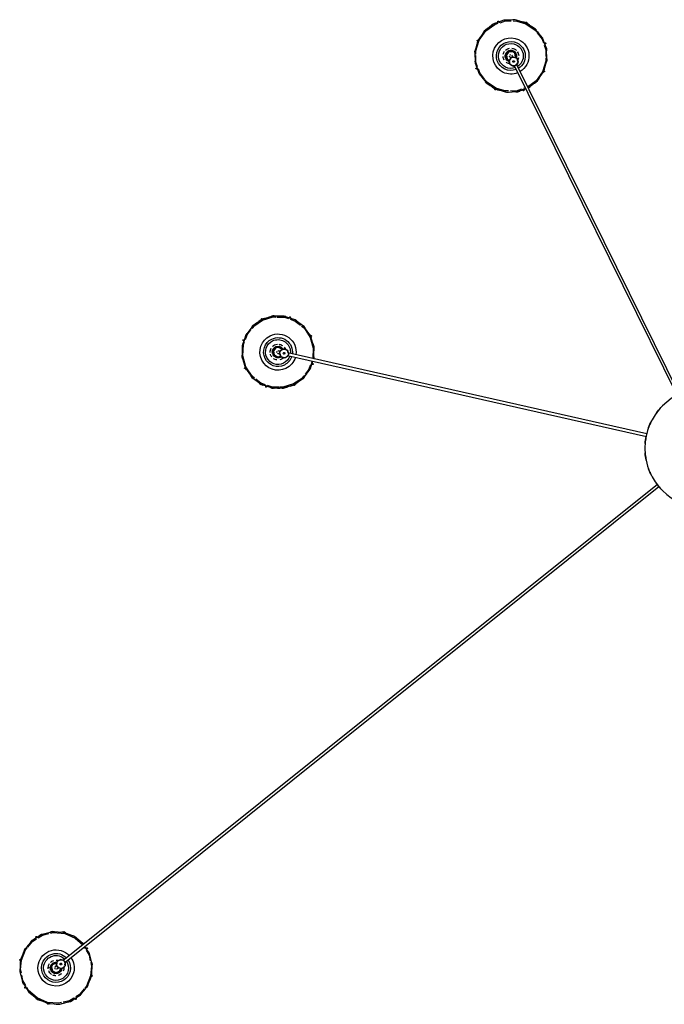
# Model space of a CAD drawing. Header units: millimetres. Extents: x 2868 to 10853, y -1210 to 7822.
# Tile 10 of 21: x 8183 to 9656, y 339 to 2589. Entities that reach past the tile are written whole.
import ezdxf

# ---------------------------------------------------------------- set-up
doc = ezdxf.new("R2010")
doc.units = ezdxf.units.MM
doc.layers.add('E-LITE-EQPM', color=7, linetype='Continuous', lineweight=20)

# ---------------------------------------------------------------- blocks, each defined once
blk = doc.blocks.new('62802-7L - 64314-44-7L SAMBA Black_ribbon beige pendant lamp ø450-7L-659297-Planta_PDF Copy 1')
at = {"layer": 'E-LITE-EQPM', "color": 253, "lineweight": 25, "true_color": 0xaaaaaa}
for p, q in [((-1505.2, 1267.5), (-1501.3, 1269.1)), ((-1502.4, 1269.4), (-1501.6, 1265.9)), ((-1500.9, 1269.1), (-1497, 1269.4)), ((-1439, 1259.1), (-1440.9, 1256)), ((-1419.6, 1239.8), (-1416.3, 1235.8)), ((-1554.6, 1231.8), (-1551.6, 1229.8)), ((-1551, 1231.9), (-1551.5, 1232.2)), ((-1564.4, 1201.8), (-1562.8, 1207.8)), ((-1405.3, 1214.5), (-1401.9, 1205.8)), ((-1401.4, 1206.9), (-1404.8, 1206.1)), ((-1403.4, 1210.4), (-1401.6, 1205.8)), ((-1401.9, 1205.8), (-1401.3, 1196.7)), ((-1401.6, 1205.2), (-1401.3, 1201)), ((-1564.4, 1169.4), (-1564.9, 1178.4)), ((-1564.6, 1170.1), (-1564.9, 1174.2)), ((-1500.2, 1186.1), (-1500, 1187.5)), ((-1494, 1174.8), (-1494.7, 1175.2)), ((-1480.4, 1181.6), (-1481.8, 1182.7)), ((-1478, 1187.4), (-1476.6, 1186.3)), ((-1472.6, 1189.9), (-1472.9, 1188.8)), ((-1470.4, 1190.4), (-1470.7, 1188.6)), ((-1469.5, 1187.8), (-1468, 1187.1)), ((-1468.2, 1186.8), (-1466.9, 1188.4)), ((-1466.5, 1188.1), (-1467.6, 1186.8)), ((-107.8, 82.5), (-1467.5, 1171.2)), ((-1465.4, 1187.1), (-1466.9, 1188.4)), ((-1463.8, 1185.9), (-1465.4, 1187.1)), ((-1464.2, 1186.2), (-1465.2, 1184.9)), ((-1463.8, 1185.9), (-1465.1, 1184.3)), ((-1464, 1185.2), (-1463.5, 1183)), ((-1463.7, 1175.9), (-104.6, 87.6)), ((-1401.9, 1173.4), (-1403.4, 1167.4)), ((-1564.9, 1168.3), (-1561.4, 1169.1)), ((-1562.8, 1164.8), (-1564.6, 1169.4)), ((-1560.9, 1160.7), (-1564.4, 1169.4)), ((-1546.6, 1135.4), (-1549.9, 1139.4)), ((-1418.5, 1139.6), (-1416.4, 1143.1)), ((-1411.6, 1143.4), (-1414.7, 1145.4)), ((-1527.3, 1116.1), (-1525.4, 1119.1)), ((-1465.4, 1106.3), (-1470, 1106)), ((-1465.6, 1106), (-1469.3, 1105.8)), ((-1462, 1107.6), (-1464.9, 1106.4)), ((-1461, 1107.7), (-1464.7, 1106.2)), ((-1463.8, 1105.8), (-1464.6, 1109.3)), ((-954.3, -211.9), (-133.1, -26.9)), ((-132.4, -32.9), (-953, -217.8)), ((-436, -875), (-63, -120.6)), ((-57.5, -123.1), (-430.6, -877.6)), ((-1003.8, -140.6), (-1002.7, -144)), ((-976.7, -137.6), (-971.5, -137.5)), ((-948, -142.2), (-939, -144.9)), ((-943.6, -143.3), (-938.9, -144.7)), ((-939.6, -143.8), (-941.2, -147)), ((-939, -144.9), (-931.7, -150.1)), ((-938.4, -145.1), (-935, -147.5)), ((-1050.5, -182.9), (-1048.1, -179.5)), ((-913.8, -165.1), (-910.1, -170.1)), ((-1051.8, -187.1), (-1050.6, -183.1)), ((-1051.5, -183.8), (-1048.3, -185.4)), ((-896.4, -191.5), (-899.8, -192.6)), ((-897.7, -199.2), (-899.2, -195.4)), ((-972.2, -215.9), (-970.5, -215.5)), ((-969.2, -221.4), (-970.9, -221.8)), ((-970.8, -210.1), (-970.1, -211)), ((-969.8, -208.1), (-968.6, -209.5)), ((-967.3, -209), (-965.7, -208.2)), ((-964.1, -206.2), (-966.1, -206.6)), ((-965.6, -208.6), (-966.1, -206.6)), ((-965.6, -206.5), (-965.2, -208.1)), ((-962.2, -205.7), (-964.1, -206.2)), ((-962.6, -205.8), (-962.3, -207.5)), ((-962.2, -205.7), (-961.7, -207.8)), ((-961.7, -206.4), (-959.9, -207.2)), ((-1054.7, -248), (-1051.3, -246.9)), ((-985, -234), (-986, -233)), ((-972.3, -236.3), (-973.2, -236.5)), ((-1037.3, -274.4), (-1041.1, -269.4)), ((-901.2, -257), (-903.6, -260.5)), ((-900.9, -257), (-903, -260)), ((-899.6, -255.7), (-902.8, -254.1)), ((-899.9, -253.2), (-900.8, -256.2)), ((-899.3, -252.4), (-900.5, -256.2)), ((-1012.1, -294.6), (-1019.5, -289.4)), ((-1012.7, -294.4), (-1016.1, -292)), ((-1011.5, -295.7), (-1009.9, -292.5)), ((-1007.5, -296.2), (-1012.2, -294.8)), ((-1003.1, -297.3), (-1012.1, -294.6)), ((-974.4, -302), (-979.6, -302)), ((-947.3, -298.9), (-948.4, -295.5)), ((-486.2, -826.2), (-478.4, -820.9)), ((-482.6, -823.4), (-478.5, -820.7)), ((-479.6, -820.7), (-478.1, -823.9)), ((-478.4, -820.9), (-469.7, -818.5)), ((-477.9, -820.5), (-473.9, -819.4)), ((-446.8, -814), (-440.6, -814.2)), ((-415.4, -817.1), (-416.6, -820.5)), ((-414.6, -820.6), (-414.4, -820.1)), ((-410.2, -823), (-414.1, -821.7)), ((-507.8, -845.5), (-504.6, -841.5)), ((-522.5, -868.6), (-519.1, -869.8)), ((-445.7, -877.2), (-446.6, -879)), ((-445.7, -877.2), (-443.8, -878.1)), ((-445, -877.2), (-443, -876.3)), ((-367.5, -860), (-370.8, -861.5)), ((-369.9, -857.7), (-367.7, -861)), ((-369.6, -858.7), (-367.9, -861.2)), ((-367.6, -861.6), (-366.3, -866.1)), ((-367.3, -861.8), (-366.3, -865.3)), ((-448.7, -884.6), (-446.8, -884.5)), ((-447.8, -886.7), (-446.6, -886.7)), ((-446.6, -879), (-447.5, -880.7)), ((-445.6, -881.7), (-447.5, -880.7)), ((-447.2, -880.3), (-445.8, -881)), ((-446.4, -883.2), (-446, -881.5)), ((-445.9, -877.6), (-444.4, -878.4)), ((-444.1, -891.4), (-443.3, -889.8)), ((-437.9, -892.5), (-438.7, -894)), ((-438.1, -912.7), (-439.5, -912.9)), ((-428.4, -904.3), (-428.7, -905.1)), ((-519.1, -931.3), (-520.2, -927.5)), ((-519, -932.8), (-516, -931.4)), ((-516.6, -935.1), (-518.9, -931.6)), ((-364, -924.2), (-367.3, -923)), ((-400.3, -966.7), (-408.1, -971.9)), ((-378.6, -947.3), (-381.9, -951.3)), ((-471.1, -975.7), (-469.8, -972.3)), ((-439.7, -978.8), (-445.9, -978.6)), ((-408.1, -971.9), (-416.8, -974.3)), ((-408.6, -972.3), (-412.6, -973.4)), ((-406.9, -972.1), (-408.4, -968.9)), ((-403.9, -969.4), (-408, -972.1))]:
    blk.add_line(p, q, dxfattribs=at)
at = {"layer": 'E-LITE-EQPM', "color": 253, "lineweight": 25, "true_color": 0xaaaaaa, "flags": 128}
for points in [[(-1564.1, 1169.5), (-1565.8, 1195.5), (-1559.2, 1220.8), (-1545.2, 1242.8), (-1525, 1259.3), (-1500.7, 1268.7), (-1474.6, 1270.2), (-1449.4, 1263.5), (-1427.5, 1249.3), (-1411.1, 1229), (-1402.1, 1205.7)], [(-1470.3, 1266.8), (-1477.2, 1268.4), (-1502.9, 1266.2), (-1526.5, 1256), (-1545.8, 1238.9), (-1549.8, 1232.1)], [(-1532.9, 1253.1), (-1525.2, 1259.4), (-1518.5, 1262)], [(-1529.1, 1256.5), (-1525.5, 1259.5), (-1522.5, 1260.7)], [(-1509.9, 1265.4), (-1500.9, 1268.9), (-1496.9, 1269.1)], [(-1499.9, 1267.1), (-1500.4, 1269.7), (-1500.5, 1269.8)], [(-1482.5, 1270), (-1474.8, 1270.4), (-1470.1, 1269.2)], [(-1478.7, 1270.5), (-1475, 1270.7), (-1471.9, 1269.9)], [(-1442.5, 1256.5), (-1452.1, 1262.5), (-1466.9, 1266)], [(-1454, 1264.9), (-1449.5, 1263.8), (-1444.8, 1260.7)], [(-1453.6, 1265.1), (-1449.7, 1264.1), (-1446, 1261.7)], [(-1548.6, 1237.8), (-1545.4, 1242.8), (-1542.1, 1245.5)], [(-1547.4, 1240.1), (-1545.7, 1242.9), (-1542.9, 1245.2)], [(-1438.9, 1255.5), (-1437.3, 1257.9), (-1437.3, 1258)], [(-1418.7, 1235.3), (-1430.2, 1248.9), (-1438.2, 1253.9)], [(-1430.6, 1251.9), (-1427.7, 1250), (-1425, 1246.8)], [(-1430.4, 1251.4), (-1427.6, 1249.6), (-1424.6, 1245.9)], [(-1552.2, 1228), (-1558.8, 1216.6), (-1561.4, 1204.2)], [(-1560.8, 1216.7), (-1559.7, 1220.8), (-1557.4, 1224.5)], [(-1560.7, 1216.1), (-1559.5, 1220.8), (-1557.8, 1223.3)], [(-1551.5, 1232.2), (-1553.4, 1233.4), (-1553.5, 1233.4)], [(-1404, 1205.3), (-1413.6, 1229.2), (-1417.3, 1233.6)], [(-1412.9, 1232), (-1411.1, 1229.8), (-1410, 1227.2)], [(-1412.7, 1231.3), (-1411.1, 1229.3), (-1407.2, 1219.4)], [(-1566, 1192.3), (-1566.2, 1195.5), (-1565, 1200.3)], [(-1565.3, 1184.8), (-1566, 1195.5), (-1565.4, 1197.6)], [(-1562.3, 1199.7), (-1564.1, 1191.4), (-1562.2, 1169.9)], [(-1495.8, 1184.8), (-1494, 1194.7), (-1485.7, 1200.4), (-1475.8, 1198.3), (-1470.4, 1190.4)], [(-1493.6, 1185.2), (-1491.6, 1194.2), (-1483.5, 1198.3), (-1475.1, 1194.8), (-1472.6, 1189.9)], [(-1402.1, 1205.7), (-1400.5, 1179.7), (-1407, 1154.4), (-1417.2, 1138.5)], [(-1403.9, 1175.4), (-1402.2, 1183.8), (-1404, 1205.3)], [(-1403.7, 1204.3), (-1401, 1204.9), (-1400.9, 1205)], [(-1562.5, 1170.9), (-1565.2, 1170.3), (-1565.3, 1170.2)], [(-1481.2, 1175), (-1490.5, 1176.8), (-1495.8, 1184.8)], [(-1482, 1177.2), (-1482.7, 1176.8), (-1491.1, 1180.4), (-1493.6, 1185.2)], [(-1481.8, 1182.7), (-1484.9, 1185.1), (-1485, 1185.3)], [(-1481.1, 1176.8), (-1482.1, 1181), (-1481.4, 1182.4)], [(-1481.2, 1189.9), (-1479.1, 1188.2), (-1478, 1187.4)], [(-1474.6, 1169.7), (-1480.1, 1172.3), (-1480.6, 1174.5)], [(-1477, 1186.7), (-1472.1, 1189), (-1470.9, 1188.5)], [(-1467, 1170.9), (-1472.1, 1168.5), (-1473.2, 1169)], [(-1463, 1180.7), (-1462, 1176.5), (-1462.7, 1175.1)], [(-1414.1, 1147.2), (-1407.5, 1158.6), (-1404.9, 1171)], [(-1400.2, 1182.9), (-1400, 1179.7), (-1401.2, 1174.9)], [(-1400.9, 1190.3), (-1400.2, 1179.7), (-1400.8, 1177.6)], [(-1420.3, 1133.6), (-1421.1, 1132.4), (-1441.2, 1115.9), (-1465.5, 1106.4), (-1491.6, 1105), (-1516.8, 1111.7), (-1538.7, 1125.9), (-1555.1, 1146.2), (-1564.1, 1169.5)], [(-1562.2, 1169.9), (-1552.6, 1146), (-1549, 1141.6)], [(-1553.5, 1143.9), (-1555.1, 1145.8), (-1559, 1155.8)], [(-1553.4, 1143.2), (-1555.2, 1145.4), (-1556.2, 1148)], [(-1405.5, 1158.5), (-1406.5, 1154.4), (-1408.8, 1150.7)], [(-1405.6, 1159.1), (-1406.8, 1154.4), (-1408.4, 1151.8)], [(-1547.5, 1139.9), (-1536.1, 1126.2), (-1528.1, 1121.3)], [(-1535.9, 1123.8), (-1538.6, 1125.6), (-1541.6, 1129.2)], [(-1535.6, 1123.3), (-1538.6, 1125.2), (-1541.2, 1128.3)], [(-1495.9, 1108.4), (-1489, 1106.8), (-1463.4, 1109), (-1439.7, 1119.2), (-1421.9, 1134.9)], [(-1420.1, 1133.5), (-1420.8, 1132.4), (-1424.1, 1129.6)], [(-1419.9, 1133.3), (-1420.5, 1132.3), (-1423.4, 1130)], [(-1415.2, 1143.3), (-1412.8, 1141.8), (-1412.7, 1141.7)], [(-1527.4, 1119.7), (-1528.9, 1117.3), (-1529, 1117.2)], [(-1523.7, 1118.6), (-1514.1, 1112.7), (-1499.4, 1109.2)], [(-1512.3, 1110.3), (-1516.7, 1111.4), (-1521.4, 1114.5)], [(-1512.7, 1110.1), (-1516.5, 1111.1), (-1520.2, 1113.4)], [(-1486.8, 1105), (-1491.4, 1104.8), (-1496.3, 1106)], [(-1487.5, 1104.7), (-1491.2, 1104.5), (-1494.4, 1105.3)], [(-1466.5, 1108.6), (-1465.8, 1105.5), (-1465.8, 1105.4)], [(-1433.7, 1121.8), (-1441, 1115.8), (-1447.7, 1113.1)], [(-1437.1, 1118.7), (-1440.7, 1115.6), (-1443.8, 1114.5)], [(-1012, -294.4), (-1033.3, -279.4), (-1049, -258.5), (-1057.4, -233.8), (-1057.7, -207.7), (-1049.9, -182.8), (-1034.8, -161.6), (-1013.8, -146.1), (-989.1, -137.8), (-963, -137.7), (-939.1, -145.1)], [(-1004.1, -145), (-1014.7, -148.8), (-1026.6, -158.1)], [(-1017.8, -148.7), (-1014.1, -146), (-1008.8, -144.2)], [(-1017.7, -148.3), (-1014.5, -145.9), (-1010.3, -144.5)], [(-1001, -142.7), (-1001.9, -140.1), (-1001.9, -140)], [(-972.6, -139.7), (-990.4, -140.1), (-999.3, -143.3)], [(-993, -138.6), (-989.7, -137.5), (-985.6, -137.4)], [(-992.5, -138.7), (-989.4, -137.7), (-984.6, -137.6)], [(-940, -146.9), (-964.7, -139.5), (-970.4, -139.6)], [(-966.4, -137.2), (-963.6, -137.1), (-960.9, -138)], [(-965.8, -137.5), (-963.2, -137.4), (-953, -140.6)], [(-916.6, -165.5), (-922.1, -158.9), (-940, -146.9)], [(-939.1, -147.4), (-937.9, -144.8), (-937.8, -144.7)], [(-939.1, -145.1), (-917.8, -160.1), (-902.1, -181), (-896, -198.9)], [(-926.4, -153.8), (-917.7, -159.9), (-916.4, -161.7)], [(-1029.4, -160.3), (-1035, -164.7), (-1049.3, -186.1), (-1056.1, -211), (-1054.8, -236.7), (-1051.9, -244.1)], [(-1053.1, -192.1), (-1050.2, -182.9), (-1047.9, -179.6)], [(-1039.6, -167.9), (-1035.1, -161.6), (-1031.2, -158.7)], [(-1037.6, -164.6), (-1035.4, -161.6), (-1032.8, -159.6)], [(-920.1, -157.9), (-917.5, -159.7), (-914.5, -163.7)], [(-901, -190.6), (-905.7, -178.8), (-913.7, -169)], [(-904.9, -177), (-902, -180.8), (-901, -183.6)], [(-904.3, -177.3), (-901.8, -180.6), (-900.4, -184.8)], [(-1057.8, -217.1), (-1057.9, -207.8), (-1055.8, -200.9)], [(-1047.9, -183.3), (-1050.5, -182.1), (-1050.6, -182)], [(-898.6, -194.3), (-895.9, -193.4), (-895.8, -193.4)], [(-1058.1, -212.7), (-1058.2, -208), (-1057.3, -204.9)], [(-894.2, -204.4), (-893.7, -205.7), (-893.4, -231.8), (-901.2, -256.7), (-916.3, -277.9), (-937.3, -293.4), (-962.1, -301.7), (-988.1, -301.8), (-1012, -294.4)], [(-981.3, -231.5), (-987.9, -223.9), (-987.1, -213.8), (-979.4, -207.3), (-969.8, -208.1)], [(-980.3, -229.4), (-986, -222.3), (-984.2, -213.4), (-976.2, -209), (-970.8, -210.1)], [(-976.2, -216.8), (-973.5, -216.2), (-972.2, -215.9)], [(-970.9, -221.8), (-974.7, -222.6), (-974.9, -222.7)], [(-971, -215.5), (-969.8, -210.2), (-968.6, -209.7)], [(-965.9, -225), (-969.8, -223.1), (-970.5, -221.6)], [(-956.2, -224.3), (-961.7, -226.9), (-963.7, -226)], [(-957.6, -208.3), (-953.7, -210.2), (-953, -211.6)], [(-952.4, -217.6), (-953.7, -223.1), (-954.8, -223.6)], [(-921.7, -279.2), (-916.1, -274.8), (-901.8, -253.4), (-895, -228.5), (-896.2, -205)], [(-893.3, -222.4), (-893.2, -231.7), (-895.3, -238.6)], [(-894, -204.3), (-893.5, -205.6), (-893.5, -209.9)], [(-893.5, -204.7), (-893.3, -205.4), (-893.2, -209)], [(-1056.7, -237.2), (-1057.8, -234.1), (-1057.9, -230.5)], [(-1055.7, -239.6), (-1057.6, -234), (-1057.6, -229.7)], [(-1052.5, -245.2), (-1055.2, -246.1), (-1055.3, -246.1)], [(-964.5, -226.1), (-971.7, -232.2), (-981.3, -231.5)], [(-966.7, -225.3), (-966.9, -226.2), (-974.9, -230.5), (-980.3, -229.4)], [(-893, -226.8), (-892.9, -231.6), (-893.8, -234.7)], [(-1046.8, -262.3), (-1049.3, -258.9), (-1050.7, -254.7)], [(-1050.2, -248.5), (-1045.5, -260.7), (-1037.4, -270.5)], [(-1046.2, -262.5), (-1049.1, -258.7), (-1050.1, -255.9)], [(-903.2, -256.2), (-900.6, -257.4), (-900.5, -257.5)], [(-1031, -281.6), (-1033.6, -279.8), (-1036.6, -275.8)], [(-1034.8, -273.6), (-1029, -280.6), (-1011.1, -292.6)], [(-1024.7, -285.7), (-1033.5, -279.6), (-1034.7, -277.9)], [(-1012, -292.1), (-1013.2, -294.7), (-1013.3, -294.8)], [(-947.5, -294.7), (-936.4, -290.7), (-924.5, -281.4)], [(-933.3, -290.8), (-937, -293.5), (-942.3, -295.3)], [(-933.4, -291.2), (-936.6, -293.6), (-940.8, -295)], [(-913.3, -274.1), (-916, -277.9), (-920.1, -281)], [(-913.5, -274.9), (-915.7, -277.9), (-918.3, -279.9)], [(-1011.1, -292.6), (-986.4, -300.1), (-980.7, -299.9)], [(-985.3, -302.1), (-987.9, -302.1), (-998.1, -298.9)], [(-984.7, -302.4), (-987.5, -302.4), (-990.2, -301.6)], [(-978.5, -299.9), (-960.7, -299.4), (-951.8, -296.2)], [(-958.6, -300.8), (-961.8, -301.8), (-966.5, -301.9)], [(-958.1, -300.9), (-961.4, -302), (-965.5, -302.1)], [(-950.1, -296.8), (-949.2, -299.4), (-949.2, -299.5)], [(-408.2, -971.7), (-433.3, -978.8), (-459.3, -977.9), (-483.8, -968.8), (-504.3, -952.7), (-518.7, -931), (-525.7, -905.8), (-524.6, -879.8), (-515.4, -855.3), (-499.1, -835), (-478.3, -821.1)], [(-477.5, -823), (-498.8, -837.4), (-502.3, -842)], [(-501, -837), (-499.5, -835), (-490.5, -829.1)], [(-478.3, -821.1), (-453.2, -814), (-427.1, -814.9), (-409.4, -821.5)], [(-476.6, -822.5), (-477.8, -820), (-477.8, -819.8)], [(-448.3, -816.4), (-456.9, -816.5), (-477.5, -823)], [(-463.5, -816.7), (-453.3, -813.8), (-451.1, -813.8)], [(-456.4, -814.4), (-453.3, -813.5), (-448.3, -813.7)], [(-418.6, -820.3), (-431.1, -816.3), (-443.8, -816.4)], [(-432, -814.6), (-427.2, -814.7), (-424.3, -815.8)], [(-431.4, -814.3), (-427.2, -814.5), (-423.1, -816)], [(-414.4, -820.1), (-413.6, -817.9), (-413.5, -817.8)], [(-404, -823.5), (-402.7, -824), (-382.2, -840.1), (-367.7, -861.9), (-360.7, -887), (-361.9, -913.1), (-371.1, -937.5), (-387.4, -957.8), (-408.2, -971.7)], [(-363.1, -892), (-363, -884.9), (-370.7, -860.3), (-385.7, -839.3), (-404.9, -825.4)], [(-403.9, -823.3), (-402.6, -823.7), (-399.3, -826.4)], [(-403.7, -823), (-402.6, -823.4), (-399.8, -825.7)], [(-503.6, -843.7), (-514.5, -857.8), (-517.6, -866.7)], [(-517.3, -858.9), (-516.1, -855.6), (-513.5, -852.4)], [(-516.9, -858.6), (-515.7, -855.5), (-512.8, -851.8)], [(-501.7, -837.3), (-499.9, -835.1), (-497.6, -833.5)], [(-389.6, -834), (-382.1, -839.9), (-378.1, -845.9)], [(-385.8, -836.7), (-382, -839.6), (-380.2, -842.3)], [(-525.3, -884.2), (-525.1, -880.2), (-523.6, -876)], [(-525, -884.5), (-524.8, -879.9), (-522.9, -874.7)], [(-519.3, -871.5), (-523, -882.2), (-523.3, -897.3)], [(-519, -867.7), (-521.7, -866.8), (-521.8, -866.7)], [(-440.8, -875.3), (-436.9, -873.4), (-435.4, -873.8)], [(-430.4, -877), (-426.9, -881.5), (-427.2, -882.7)], [(-369.4, -863.1), (-366.8, -861.9), (-366.7, -861.8)], [(-437.7, -908.2), (-447.8, -908.6), (-455.2, -901.6), (-455.3, -891.5), (-448.7, -884.6)], [(-438.7, -906.2), (-447.8, -906.1), (-453.6, -899.1), (-452, -890.1), (-447.8, -886.7)], [(-443.5, -890.4), (-447, -885.9), (-446.7, -884.7)], [(-445.9, -895.1), (-444.7, -892.6), (-444.1, -891.4)], [(-438.7, -894), (-440.5, -897.6), (-440.6, -897.7)], [(-433.4, -893.1), (-432.8, -893.7), (-434.5, -902.7), (-438.7, -906.2)], [(-433.1, -892.1), (-437, -894), (-438.6, -893.6)], [(-431.3, -891.8), (-431.2, -901.3), (-437.7, -908.2)], [(-427.5, -884.2), (-429, -890.2), (-431, -891.1)], [(-367.2, -921.3), (-363.5, -910.6), (-363.2, -895.5)], [(-361.8, -882.2), (-360.6, -886.8), (-360.8, -891.8)], [(-361.3, -883), (-360.3, -886.5), (-360.4, -889.8)], [(-525.1, -909.9), (-526.1, -906.3), (-526, -903.1)], [(-523.8, -913.5), (-525.9, -906), (-525.7, -901.2)], [(-523.3, -900.9), (-523.4, -907.9), (-515.8, -932.5), (-500.8, -953.5), (-479.9, -968.7), (-472.4, -971.1)], [(-361.4, -908.3), (-361.6, -912.9), (-363.6, -918.2)], [(-361.2, -908.6), (-361.3, -912.6), (-362.8, -916.8)], [(-513.5, -939.2), (-518.9, -931.2), (-519.9, -927.3)], [(-517.1, -929.7), (-519.7, -930.9), (-519.8, -931)], [(-382.8, -949.1), (-372, -935), (-368.9, -926.1)], [(-369.6, -934.2), (-370.8, -937.3), (-373.7, -941.1)], [(-369.2, -933.9), (-370.4, -937.2), (-372.9, -940.4)], [(-367.4, -925.1), (-364.8, -926.1), (-364.6, -926.1)], [(-496.9, -958.8), (-504.4, -952.9), (-508.4, -946.9)], [(-500.7, -956.1), (-504.4, -953.2), (-506.2, -950.5)], [(-478.2, -971.1), (-483.8, -969.1), (-487.2, -966.4)], [(-480.8, -970.5), (-483.8, -969.4), (-486.7, -967.2)], [(-409, -969.9), (-387.7, -955.4), (-384.2, -950.9)], [(-385.4, -955.8), (-387, -957.8), (-395.9, -963.7)], [(-384.8, -955.5), (-386.6, -957.7), (-388.9, -959.3)], [(-471.9, -972.2), (-472.9, -974.9), (-472.9, -975)], [(-467.9, -972.5), (-455.4, -976.5), (-442.7, -976.4)], [(-455, -978.5), (-459.3, -978.4), (-463.4, -976.9)], [(-454.5, -978.3), (-459.3, -978.1), (-462, -977.1)], [(-438.1, -976.4), (-429.6, -976.3), (-409, -969.9)], [(-430.1, -978.4), (-433.1, -979.3), (-438.1, -979.1)], [(-422.9, -976.1), (-433.2, -979), (-435.1, -979)], [(-409.8, -970.6), (-408.7, -972.9), (-408.7, -973)]]:
    blk.add_lwpolyline(points, dxfattribs=at)
at = {"layer": 'E-LITE-EQPM', "color": 253, "lineweight": 25, "true_color": 0xaaaaaa}
for centre, radius, start, end in [((-1501.4, 1269.6), 1, 12.6064, 192.6064), ((-1501.4, 1269.6), 1, 192.6064, 12.6064), ((-1438.1, 1258.5), 1, 147.6064, 327.6064), ((-1438.1, 1258.5), 1, 327.6064, 147.6064), ((-1554, 1232.6), 1, 57.6064, 237.6064), ((-1554, 1232.6), 1, 237.6064, 57.6064), ((-1483.1, 1187.6), 41.4, 12.6064, 192.6064), ((-1483.1, 1187.6), 33, 12.6064, 192.6064), ((-1483.1, 1187.6), 28.4, 12.6064, 192.6064), ((-1483.1, 1187.6), 18, 125.749, 158.2827), ((-1483.1, 1187.6), 13.1, 152.6064, 192.6064), ((-1483.1, 1187.6), 12.1, 12.6064, 192.6064), ((-1483.1, 1187.6), 12, 12.6064, 192.6064), ((-1483.1, 1187.6), 13.1, 112.6064, 147.5196), ((-1483.1, 1187.6), 18, 102.6064, 113.2547), ((-1483.1, 1187.6), 18, 91.3564, 101.9069), ((-1483.1, 1187.6), 13.1, 57.6081, 92.6064), ((-1483.1, 1187.6), 13, 57.6064, 68.0862), ((-1483.1, 1187.6), 18, 46.93, 73.2406), ((-1483.1, 1187.6), 13.1, 12.6064, 52.6064), ((-1483.1, 1187.6), 13, 39.2955, 45.0032), ((-1483.1, 1187.6), 13, 12.6064, 29.9067), ((-1483.1, 1187.6), 18, 12.6064, 24.43), ((-1483.1, 1187.6), 28.4, 327.7774, 12.6064), ((-1483.1, 1187.6), 33, 326.753, 12.6064), ((-1483.1, 1187.6), 41.4, 325.5123, 12.6064), ((-1401.1, 1205.9), 1, 102.6064, 282.6064), ((-1401.1, 1205.9), 1, 282.6064, 102.6064), ((-1565.1, 1169.3), 1, 102.6064, 282.6064), ((-1565.1, 1169.3), 1, 282.6064, 102.6064), ((-1483.1, 1187.6), 41.4, 192.6064, 317.3617), ((-1483.1, 1187.6), 33, 192.6064, 315.4982), ((-1483.1, 1187.6), 28.4, 192.6064, 315.2899), ((-1483.1, 1187.6), 18, 174.3433, 192.6064), ((-1483.1, 1187.6), 18, 192.6064, 214.2572), ((-1483.1, 1187.6), 13, 184.5526, 192.6064), ((-1483.1, 1187.6), 18, 224.2379, 253.3298), ((-1483.1, 1187.6), 13.1, 192.6064, 232.6064), ((-1483.1, 1187.6), 13, 192.6064, 209.9067), ((-1483.1, 1187.6), 12.1, 192.6064, 276.5879), ((-1483.1, 1187.6), 12, 192.6064, 276.3876), ((-1483.1, 1187.6), 13, 219.2955, 225.0032), ((-1483.1, 1187.6), 13.1, 237.5945, 272.6064), ((-1483.1, 1187.6), 13, 237.6064, 248.0862), ((-1483.1, 1187.6), 3, 111.3143, 171.3143), ((-1483.1, 1187.6), 3, 216.3143, 231.3143), ((-1483.1, 1187.6), 3, 231.3143, 243.7648), ((-1472.1, 1178.7), 10, 141.3143, 321.3143), ((-1483.1, 1187.6), 3, 51.3143, 66.3143), ((-1472.1, 1178.7), 10.3, 196.8824, 205.681), ((-1483.1, 1187.6), 3, 38.8429, 51.3143), ((-1472.1, 1178.7), 10, 321.3143, 141.3143), ((-1483.1, 1187.6), 18, 282.6064, 285.4272), ((-1472.1, 1178.7), 2, 141.3143, 321.3143), ((-1472.1, 1178.7), 2, 141.3143, 222.965), ((-1472.1, 1178.7), 2, 321.3143, 141.3143), ((-1472.1, 1178.7), 2, 321.3143, 132.2794), ((-1472.1, 1178.7), 2, 231.3143, 321.3143), ((-1483.1, 1187.6), 12, 5.1062, 12.6064), ((-1472.1, 1178.7), 10.3, 75.3104, 86.2509), ((-1483.1, 1187.6), 12.1, 4.9838, 12.6064), ((-1483.1, 1187.6), 13, 4.5526, 12.6064), ((-1483.1, 1187.6), 13.1, 3.3661, 12.6064), ((-1483.1, 1187.6), 18, 0.31, 12.6064), ((-1472.1, 1178.7), 10.3, 16.8824, 25.681), ((-1483.1, 1187.6), 18, 271.3564, 281.8797), ((-1472.1, 1178.7), 10.3, 255.3104, 266.2509), ((-1412.2, 1142.6), 1, 57.6064, 237.6064), ((-1412.2, 1142.6), 1, 237.6064, 57.6064), ((-1528.1, 1116.7), 1, 147.6064, 327.6064), ((-1528.1, 1116.7), 1, 327.6064, 147.6064), ((-1464.8, 1105.6), 1, 12.6064, 192.6064), ((-1464.8, 1105.6), 1, 192.6064, 12.6064), ((0, 0), 136.7, 137.1493, 143.7795), ((0, 0), 135.8, 139.0909, 139.4124), ((0, 0), 136.7, 152.8907, 159.713), ((0, 0), 135.8, 154.9372, 156.3138), ((0, 0), 136.7, 168.6525, 175.5552), ((0, 0), 135.8, 171.0107, 172.7714), ((0, 0), 136.7, 184.4448, 191.3475), ((0, 0), 135.8, 187.2286, 188.9893), ((0, 0), 136.7, 200.287, 207.1093), ((0, 0), 135.8, 203.6862, 205.0628), ((0, 0), 136.7, 216.2205, 222.8507), ((0, 0), 135.8, 220.5876, 220.9091), ((-1002.9, -140.3), 1, 18.9869, 198.9869), ((-1002.9, -140.3), 1, 198.9869, 18.9869), ((-938.7, -144.3), 1, 153.9869, 333.9869), ((-938.7, -144.3), 1, 333.9869, 153.9869), ((-975.6, -219.8), 41.4, 63.9869, 243.9869), ((-1051, -182.9), 1, 63.9869, 243.9869), ((-1051, -182.9), 1, 243.9869, 63.9869), ((-975.6, -219.8), 33, 63.9869, 243.9869), ((-975.6, -219.8), 28.4, 63.9869, 243.9869), ((-975.6, -219.8), 18, 98.3106, 124.6211), ((-975.6, -219.8), 18, 63.9869, 75.8106), ((-975.6, -219.8), 28.4, 18.7577, 63.9869), ((-975.6, -219.8), 33, 18.1076, 63.9869), ((-975.6, -219.8), 41.4, 17.0367, 63.9869), ((-896.1, -192.4), 1, 108.9869, 288.9869), ((-896.1, -192.4), 1, 288.9869, 108.9869), ((-975.6, -219.8), 41.4, 243.9869, 8.5964), ((-975.6, -219.8), 18, 177.1295, 209.6632), ((-975.6, -219.8), 18, 142.7369, 165.2369), ((-975.6, -219.8), 33, 243.9869, 7.525), ((-975.6, -219.8), 13.1, 163.9869, 197.5611), ((-975.6, -219.8), 28.4, 243.9869, 351.7639), ((-975.6, -219.8), 13, 198.2214, 198.9869), ((-975.6, -219.8), 12, 63.9869, 243.9869), ((-975.6, -219.8), 12.1, 63.9869, 243.9869), ((-975.6, -219.8), 13.1, 109.0638, 143.9869), ((-975.6, -219.8), 13, 108.9869, 119.4667), ((-975.6, -219.8), 13.1, 85.1051, 103.9869), ((-975.6, -219.8), 3, 162.6948, 222.6948), ((-975.6, -219.8), 13, 90.676, 96.2976), ((-975.6, -219.8), 3, 102.6948, 117.6948), ((-975.6, -219.8), 3, 90.2234, 102.6948), ((-975.6, -219.8), 3, 267.6948, 282.6948), ((-975.6, -219.8), 3, 282.6948, 292.4119), ((-975.6, -219.8), 13.1, 63.9869, 83.9869), ((-975.6, -219.8), 13, 63.9869, 81.2873), ((-961.7, -216.6), 10, 12.6948, 192.6948), ((-961.7, -216.6), 10, 192.6948, 12.6948), ((-975.6, -219.8), 12.1, 56.3643, 63.9869), ((-975.6, -219.8), 12, 56.4867, 63.9869), ((-975.6, -219.8), 13, 55.9332, 63.9869), ((-975.6, -219.8), 13.1, 54.7466, 63.9869), ((-961.7, -216.6), 10.3, 126.6909, 137.6315), ((-975.6, -219.8), 18, 51.6905, 63.9869), ((-961.7, -216.6), 2, 12.6948, 192.6948), ((-961.7, -216.6), 2, 12.6948, 192.6948), ((-961.7, -216.6), 2, 192.6948, 12.6948), ((-961.7, -216.6), 2, 192.6948, 12.6948), ((-961.7, -216.6), 10.3, 69.4684, 77.0615), ((-961.7, -216.6), 10.3, 306.6909, 315.0827), ((-975.6, -219.8), 28.4, 351.9869, 6.4595), ((-975.6, -219.8), 29.8, 351.9869, 352.1714), ((-1055, -247.1), 1, 108.9869, 288.9869), ((-1055, -247.1), 1, 288.9869, 108.9869), ((-975.6, -219.8), 18, 225.7238, 243.9869), ((-975.6, -219.8), 13.1, 203.9869, 243.9869), ((-975.6, -219.8), 18, 243.9869, 265.6377), ((-975.6, -219.8), 13, 235.9332, 243.9869), ((-975.6, -219.8), 13, 243.9869, 261.2873), ((-975.6, -219.8), 13.1, 243.9869, 283.9869), ((-975.6, -219.8), 12.1, 243.9869, 327.9684), ((-975.6, -219.8), 12, 243.9869, 327.7681), ((-975.6, -219.8), 13, 270.676, 274.9158), ((-975.6, -219.8), 18, 275.1215, 304.7103), ((-975.6, -219.8), 13.1, 289.049, 323.9869), ((-975.6, -219.8), 13, 288.9869, 299.4667), ((-961.7, -216.6), 10.3, 248.2629, 257.0615), ((-975.6, -219.8), 18, 322.7369, 338.2841), ((-900.1, -256.6), 1, 63.9869, 243.9869), ((-900.1, -256.6), 1, 243.9869, 63.9869), ((-1012.4, -295.3), 1, 153.9869, 333.9869), ((-1012.4, -295.3), 1, 333.9869, 153.9869), ((-948.2, -299.2), 1, 18.9869, 198.9869), ((-948.2, -299.2), 1, 198.9869, 18.9869), ((-478.7, -820.3), 1, 24.9816, 204.9816), ((-478.7, -820.3), 1, 204.9816, 24.9816), ((-414.5, -817.5), 1, 159.9816, 339.9816), ((-414.5, -817.5), 1, 339.9816, 159.9816), ((-443.2, -896.4), 41.4, 68.0314, 114.9816), ((-522.2, -867.6), 1, 69.9816, 249.9816), ((-522.2, -867.6), 1, 249.9816, 69.9816), ((-443.2, -896.4), 41.4, 114.9816, 294.9816), ((-443.2, -896.4), 33, 114.9816, 294.9816), ((-443.2, -896.4), 28.4, 114.9816, 294.9816), ((-443.2, -896.4), 33, 69.1023, 114.9816), ((-443.2, -896.4), 28.4, 69.5429, 114.9816), ((-437, -883.7), 10, 63.6895, 243.6895), ((-437, -883.7), 10.3, 119.2576, 128.0562), ((-437, -883.7), 10, 243.6895, 63.6895), ((-443.2, -896.4), 28.4, 294.9816, 57.6698), ((-443.2, -896.4), 33, 294.9816, 58.5197), ((-443.2, -896.4), 41.4, 294.9816, 59.5912), ((-367.1, -860.9), 1, 114.9816, 294.9816), ((-367.1, -860.9), 1, 294.9816, 114.9816), ((-443.2, -896.4), 18, 148.1517, 175.6158), ((-443.2, -896.4), 13.1, 160.0028, 194.9816), ((-443.2, -896.4), 13, 159.9816, 170.4614), ((-443.2, -896.4), 12.1, 114.9816, 294.9816), ((-443.2, -896.4), 12, 114.9816, 294.9816), ((-443.2, -896.4), 13.1, 114.9816, 154.9816), ((-443.2, -896.4), 13, 141.6707, 147.1958), ((-443.2, -896.4), 18, 114.9816, 126.8053), ((-443.2, -896.4), 13, 114.9816, 132.282), ((-443.2, -896.4), 18, 102.6853, 114.9816), ((-443.2, -896.4), 13.1, 105.7413, 114.9816), ((-443.2, -896.4), 13, 106.9279, 114.1642), ((-443.2, -896.4), 12, 107.4815, 114.9816), ((-443.2, -896.4), 12.1, 107.359, 114.9816), ((-437, -883.7), 10.3, 177.6857, 188.6262), ((-443.2, -896.4), 3, 153.6895, 168.6895), ((-443.2, -896.4), 3, 141.2182, 153.6895), ((-443.2, -896.4), 3, 213.6895, 273.6895), ((-443.2, -896.4), 3, 318.6895, 333.6895), ((-443.2, -896.4), 3, 333.6895, 346.14), ((-437, -883.7), 2, 63.6895, 243.6895), ((-437, -883.7), 2, 63.6895, 243.6895), ((-443.2, -896.4), 12, 294.9816, 18.7628), ((-443.2, -896.4), 12.1, 294.9816, 18.9631), ((-437, -883.7), 2, 243.6895, 63.6895), ((-437, -883.7), 2, 243.6895, 63.6895), ((-437, -883.7), 10.3, 299.2576, 308.0562), ((-443.2, -896.4), 13, 339.9816, 350.4614), ((-443.2, -896.4), 13.1, 339.989, 14.9816), ((-443.2, -896.4), 18, 326.1162, 355.705), ((-443.2, -896.4), 18, 13.7316, 29.2789), ((-437, -883.7), 10.3, 357.6857, 8.6262), ((-443.2, -896.4), 18, 193.7316, 216.2316), ((-443.2, -896.4), 18, 228.1242, 260.6579), ((-443.2, -896.4), 13.1, 214.9816, 249.9178), ((-443.2, -896.4), 13.1, 254.9816, 294.9816), ((-443.2, -896.4), 18, 276.7186, 294.9816), ((-443.2, -896.4), 13, 286.9279, 294.9816), ((-443.2, -896.4), 13.1, 294.9816, 334.9816), ((-443.2, -896.4), 13, 294.9816, 312.282), ((-443.2, -896.4), 18, 294.9816, 316.6324), ((-443.2, -896.4), 13, 321.6707, 327.1958), ((-519.4, -931.9), 1, 114.9816, 294.9816), ((-519.4, -931.9), 1, 294.9816, 114.9816), ((-364.3, -925.2), 1, 69.9816, 249.9816), ((-364.3, -925.2), 1, 249.9816, 69.9816), ((-472, -975.3), 1, 159.9816, 339.9816), ((-472, -975.3), 1, 339.9816, 159.9816), ((-407.8, -972.6), 1, 24.9816, 204.9816), ((-407.8, -972.6), 1, 204.9816, 24.9816)]:
    blk.add_arc(centre, radius, start, end, dxfattribs=at)
for centre, major_axis, ratio, start_param, end_param in [((-1501.4, 1269.6), (0.976, 0.218), 0.999647, 3.141946, 6.282832), ((-1501.4, 1269.6), (0.976, 0.218), 0.999647, 0, 1.570796), ((-1438.1, 1258.5), (-0.844, 0.536), 0.999647, 0.523834, 1.309056), ((-1438.1, 1258.5), (-0.844, 0.536), 0.999647, 1.832537, 2.094277), ((-1438.1, 1258.5), (-0.844, 0.536), 0.999647, 4.188673, 5.236105), ((-1438.1, 1258.5), (-0.844, 0.536), 0.999647, 2.617759, 3.14124), ((-1438.1, 1258.5), (-0.844, 0.536), 0.999647, 3.141593, 3.664956), ((-1554, 1232.6), (0.536, 0.844), 0.999647, 1.04708, 2.094513), ((-1554, 1232.6), (0.536, 0.844), 0.999647, 2.618229, 3.141593), ((-1554, 1232.6), (0.536, 0.844), 0.999647, 3.141946, 3.665427), ((-1554, 1232.6), (0.536, 0.844), 0.999647, 0, 0.523364), ((-1554, 1232.6), (0.536, 0.844), 0.999647, 4.188908, 5.23587), ((-1554, 1232.6), (0.536, 0.844), 0.999647, 5.759351, 6.282832), ((-1401.1, 1205.9), (-0.218, 0.976), 0.999647, 0.000353, 1.309056), ((-1401.1, 1205.9), (-0.218, 0.976), 0.999647, 1.832537, 2.094277), ((-1401.1, 1205.9), (-0.218, 0.976), 0.999647, 5.759822, 6.283185), ((-1401.1, 1205.9), (-0.218, 0.976), 0.999647, 3.403098, 4.450531), ((-1565.1, 1169.3), (-0.218, 0.976), 0.999647, 0.261505, 1.308938), ((-1472.1, 1178.7), (1.88, 2.34), 0.014614, 3.940956, 4.712389), ((-1472.1, 1178.7), (1.88, 2.34), 0.014614, 4.712389, 4.949182), ((-1472.1, 1178.7), (1.88, 2.34), 0.014614, 4.974188, 5.235988), ((-1565.1, 1169.3), (-0.218, 0.976), 0.999647, 2.618229, 3.141593), ((-1565.1, 1169.3), (-0.218, 0.976), 0.999647, 3.141946, 4.450648), ((-1565.1, 1169.3), (-0.218, 0.976), 0.999647, 4.97413, 5.23587), ((-1412.2, 1142.6), (0.536, 0.844), 0.999647, 1.047315, 2.094277), ((-1412.2, 1142.6), (0.536, 0.844), 0.999647, 2.617759, 3.14124), ((-1412.2, 1142.6), (0.536, 0.844), 0.999647, 3.141593, 3.664956), ((-1412.2, 1142.6), (0.536, 0.844), 0.999647, 0.000353, 0.523834), ((-1412.2, 1142.6), (0.536, 0.844), 0.999647, 4.188673, 5.236105), ((-1412.2, 1142.6), (0.536, 0.844), 0.999647, 5.759822, 6.283185), ((-1528.1, 1116.7), (-0.844, 0.536), 0.999647, 0, 0.523364), ((-1528.1, 1116.7), (-0.844, 0.536), 0.999647, 5.759351, 6.282832), ((-1528.1, 1116.7), (-0.844, 0.536), 0.999647, 1.04708, 2.094513), ((-1528.1, 1116.7), (-0.844, 0.536), 0.999647, 4.97413, 5.23587), ((-1528.1, 1116.7), (-0.844, 0.536), 0.999647, 3.665427, 4.450648), ((-1464.8, 1105.6), (0.976, 0.218), 0.999647, 3.403098, 4.450531), ((-1464.8, 1105.6), (0.976, 0.218), 0.999647, 0.000353, 1.309056), ((-1464.8, 1105.6), (0.976, 0.218), 0.999647, 5.497964, 6.283185), ((-1002.9, -140.3), (0.946, 0.325), 0.999647, 2.618229, 3.141593), ((-1002.9, -140.3), (0.946, 0.325), 0.999647, 3.403686, 4.450648), ((-1002.9, -140.3), (0.946, 0.325), 0.999647, 1.04708, 2.094513), ((-1002.9, -140.3), (0.946, 0.325), 0.999647, 4.97413, 5.390427), ((-1002.9, -140.3), (0.946, 0.325), 0.999647, 0, 0.523364), ((-1002.9, -140.3), (0.946, 0.325), 0.999647, 5.759351, 6.282832), ((-938.7, -144.3), (-0.899, 0.439), 0.999647, 0.000353, 1.309056), ((-938.7, -144.3), (-0.899, 0.439), 0.999647, 5.759822, 6.283185), ((-938.7, -144.3), (-0.899, 0.439), 0.999647, 4.974247, 5.497964), ((-938.7, -144.3), (-0.899, 0.439), 0.999647, 1.832537, 2.094277), ((-938.7, -144.3), (-0.899, 0.439), 0.999647, 3.403098, 4.450531), ((-1051, -182.9), (0.439, 0.899), 0.999647, 0, 1.570796), ((-1051, -182.9), (0.439, 0.899), 0.999647, 2.880087, 3.141593), ((-1051, -182.9), (0.439, 0.899), 0.999647, 3.141946, 4.97413), ((-1051, -182.9), (0.439, 0.899), 0.999647, 5.23587, 6.282832), ((-896.1, -192.4), (-0.325, 0.946), 0.999647, 1.047315, 2.094277), ((-896.1, -192.4), (-0.325, 0.946), 0.999647, 0.000353, 0.523834), ((-896.1, -192.4), (-0.325, 0.946), 0.999647, 5.759822, 6.283185), ((-896.1, -192.4), (-0.325, 0.946), 0.999647, 2.617759, 3.14124), ((-896.1, -192.4), (-0.325, 0.946), 0.999647, 3.141593, 3.664956), ((-896.1, -192.4), (-0.325, 0.946), 0.999647, 4.188673, 5.236105), ((-961.7, -216.6), (-0.66, 2.93), 0.029902, 4.974188, 5.477361), ((-961.7, -216.6), (-0.66, 2.93), 0.029902, 4.712389, 4.952327), ((-961.7, -216.6), (-0.66, 2.93), 0.029902, 3.940929, 4.712389), ((-1055, -247.1), (-0.325, 0.946), 0.999647, 1.04708, 2.094513), ((-1055, -247.1), (-0.325, 0.946), 0.999647, 0, 0.523364), ((-1055, -247.1), (-0.325, 0.946), 0.999647, 5.759351, 6.282832), ((-1055, -247.1), (-0.325, 0.946), 0.999647, 4.188908, 5.23587), ((-1055, -247.1), (-0.325, 0.946), 0.999647, 2.455222, 3.141593), ((-1055, -247.1), (-0.325, 0.946), 0.999647, 3.141946, 3.665427), ((-900.1, -256.6), (0.439, 0.899), 0.999647, 0.000353, 1.570796), ((-900.1, -256.6), (0.439, 0.899), 0.999647, 3.403098, 4.450531), ((-900.1, -256.6), (0.439, 0.899), 0.999647, 5.759822, 6.283185), ((-1012.4, -295.3), (-0.899, 0.439), 0.999647, 0.261505, 1.308938), ((-1012.4, -295.3), (-0.899, 0.439), 0.999647, 1.832655, 2.356371), ((-1012.4, -295.3), (-0.899, 0.439), 0.999647, 4.97413, 5.23587), ((-1012.4, -295.3), (-0.899, 0.439), 0.999647, 2.618229, 3.141593), ((-1012.4, -295.3), (-0.899, 0.439), 0.999647, 3.141946, 4.450648), ((-948.2, -299.2), (0.946, 0.325), 0.999647, 2.617759, 3.14124), ((-948.2, -299.2), (0.946, 0.325), 0.999647, 3.141593, 3.664956), ((-948.2, -299.2), (0.946, 0.325), 0.999647, 1.832537, 2.094277), ((-948.2, -299.2), (0.946, 0.325), 0.999647, 4.188673, 5.249271), ((-948.2, -299.2), (0.946, 0.325), 0.999647, 0.363805, 1.309056), ((-948.2, -299.2), (0.946, 0.325), 0.999647, 5.759822, 6.283185), ((-478.7, -820.3), (0.906, 0.422), 0.999647, 2.618229, 3.141593), ((-478.7, -820.3), (0.906, 0.422), 0.999647, 3.141946, 4.574956), ((-478.7, -820.3), (0.906, 0.422), 0.999647, 0.261505, 1.308938), ((-478.7, -820.3), (0.906, 0.422), 0.999647, 4.97413, 5.23587), ((-478.7, -820.3), (0.906, 0.422), 0.999647, 5.497611, 6.021092), ((-414.5, -817.5), (-0.94, 0.342), 0.999647, 0.000353, 0.523834), ((-414.5, -817.5), (-0.94, 0.342), 0.999647, 5.759822, 6.283185), ((-414.5, -817.5), (-0.94, 0.342), 0.999647, 1.047315, 2.094277), ((-414.5, -817.5), (-0.94, 0.342), 0.999647, 4.188673, 5.236105), ((-414.5, -817.5), (-0.94, 0.342), 0.999647, 2.617759, 3.14124), ((-414.5, -817.5), (-0.94, 0.342), 0.999647, 3.141593, 3.664956), ((-522.2, -867.6), (0.342, 0.94), 0.999647, 1.04708, 2.094513), ((-522.2, -867.6), (0.342, 0.94), 0.999647, 0, 0.523364), ((-522.2, -867.6), (0.342, 0.94), 0.999647, 3.665427, 4.450648), ((-522.2, -867.6), (0.342, 0.94), 0.999647, 5.759351, 6.282832), ((-522.2, -867.6), (0.342, 0.94), 0.999647, 4.97413, 5.23587), ((-367.1, -860.9), (-0.422, 0.906), 0.999647, 0.000353, 1.309056), ((-367.1, -860.9), (-0.422, 0.906), 0.999647, 5.759822, 6.283185), ((-367.1, -860.9), (-0.422, 0.906), 0.999647, 2.356018, 2.879499), ((-367.1, -860.9), (-0.422, 0.906), 0.999647, 3.403098, 4.450531), ((-437, -883.7), (-2.69, 1.33), 0.029902, 4.974188, 5.477361), ((-437, -883.7), (-2.69, 1.33), 0.029902, 4.712389, 4.952327), ((-437, -883.7), (-2.69, 1.33), 0.029902, 3.942649, 4.712389), ((-519.4, -931.9), (-0.422, 0.906), 0.999647, 0, 1.570796), ((-519.4, -931.9), (-0.422, 0.906), 0.999647, 3.141946, 6.282832), ((-364.3, -925.2), (0.342, 0.94), 0.999647, 1.832537, 2.094277), ((-364.3, -925.2), (0.342, 0.94), 0.999647, 0.523834, 1.309056), ((-364.3, -925.2), (0.342, 0.94), 0.999647, 2.617759, 3.14124), ((-364.3, -925.2), (0.342, 0.94), 0.999647, 3.141593, 3.664956), ((-364.3, -925.2), (0.342, 0.94), 0.999647, 4.188673, 5.236105), ((-472, -975.3), (-0.94, 0.342), 0.999647, 0, 0.523364), ((-472, -975.3), (-0.94, 0.342), 0.999647, 5.759351, 6.282832), ((-472, -975.3), (-0.94, 0.342), 0.999647, 1.04708, 2.094513), ((-472, -975.3), (-0.94, 0.342), 0.999647, 4.188908, 5.23587), ((-472, -975.3), (-0.94, 0.342), 0.999647, 2.618229, 3.141593), ((-472, -975.3), (-0.94, 0.342), 0.999647, 3.141946, 3.665427), ((-407.8, -972.6), (0.906, 0.422), 0.999647, 2.356018, 2.879499), ((-407.8, -972.6), (0.906, 0.422), 0.999647, 1.832537, 2.094277), ((-407.8, -972.6), (0.906, 0.422), 0.999647, 3.403098, 4.450531), ((-407.8, -972.6), (0.906, 0.422), 0.999647, 0.000353, 1.309056), ((-407.8, -972.6), (0.906, 0.422), 0.999647, 5.759822, 6.283185)]:
    blk.add_ellipse(centre, major_axis=major_axis, ratio=ratio, start_param=start_param, end_param=end_param, dxfattribs=at)
for points, knots in [([(-1480.3, 1185.3), (-1480.6, 1184.9), (-1481.2, 1184), (-1481.7, 1183.2), (-1481.8, 1182.8), (-1481.8, 1182.8)], [-1, -1, -1, -1, -0.8333333, -0.6666667, -0.5555556, -0.5555556, -0.5555556, -0.5555556]), ([(-1481.8, 1181), (-1481.8, 1181), (-1481.8, 1181.1), (-1481.7, 1181.5), (-1481.5, 1182.2), (-1481.3, 1182.6)], [0, 0, 0, 0, 0.1428571, 0.2857143, 0.5714286, 0.5714286, 0.5714286, 0.5714286]), ([(-1477.9, 1186.9), (-1477.7, 1187), (-1477.3, 1187.3), (-1476.9, 1187.5), (-1476.7, 1187.6), (-1476.6, 1187.7), (-1476.5, 1187.7), (-1476.4, 1187.8), (-1476.4, 1187.8), (-1476.4, 1187.8)], [0.4285714, 0.4285714, 0.4285714, 0.4285714, 0.5714286, 0.6785714, 0.7321429, 0.7857143, 0.8392857, 0.8928571, 1, 1, 1, 1]), ([(-1466.3, 1170.6), (-1466.5, 1170.4), (-1466.8, 1170.2), (-1467.2, 1170), (-1467.4, 1169.9), (-1467.5, 1169.8), (-1467.6, 1169.8), (-1467.7, 1169.7), (-1467.8, 1169.7), (-1467.8, 1169.7)], [0.4285714, 0.4285714, 0.4285714, 0.4285714, 0.5714286, 0.6785714, 0.7321429, 0.7857143, 0.8392857, 0.8928571, 1, 1, 1, 1]), ([(-1467.5, 1187.6), (-1467.5, 1187.6), (-1467.5, 1187.6), (-1467.4, 1187.6), (-1467.3, 1187.5), (-1467.1, 1187.4), (-1466.9, 1187.3), (-1466.6, 1187.1), (-1466.4, 1187), (-1466.1, 1186.8), (-1465.8, 1186.5), (-1465.6, 1186.4), (-1465.4, 1186.2), (-1465.1, 1185.9), (-1464.9, 1185.7), (-1464.6, 1185.5), (-1464.4, 1185.2), (-1464.4, 1185.1), (-1464.4, 1185.1)], [0, 0, 0, 0, 0.055556, 0.111111, 0.166667, 0.222222, 0.277778, 0.333333, 0.388889, 0.444444, 0.513889, 0.548611, 0.583333, 0.652778, 0.722222, 0.791667, 0.861111, 1, 1, 1, 1]), ([(-1462.3, 1176.5), (-1462.3, 1176.5), (-1462.3, 1176.4), (-1462.4, 1176), (-1462.6, 1175.3), (-1462.8, 1174.9)], [0, 0, 0, 0, 0.1428571, 0.2857143, 0.5714286, 0.5714286, 0.5714286, 0.5714286]), ([(-972, -219), (-971.9, -219.5), (-971.6, -220.5), (-971.2, -221.4), (-971, -221.7), (-971, -221.8)], [-1, -1, -1, -1, -0.8333333, -0.6666667, -0.5555556, -0.5555556, -0.5555556, -0.5555556]), ([(-971.7, -215.5), (-971.7, -215.5), (-971.7, -215.3), (-971.6, -215), (-971.6, -214.8), (-971.5, -214.6), (-971.5, -214.5), (-971.5, -214.4), (-971.5, -214.4), (-971.5, -214.4)], [0.5450545, 0.5450545, 0.5450545, 0.5450545, 0.5714286, 0.6785714, 0.7321429, 0.7857143, 0.8392857, 0.8928571, 1, 1, 1, 1]), ([(-969.6, -222.9), (-969.6, -222.9), (-969.6, -222.8), (-969.9, -222.4), (-970.3, -221.9), (-970.5, -221.4)], [0, 0, 0, 0, 0.1428571, 0.2857143, 0.5714286, 0.5714286, 0.5714286, 0.5714286]), ([(-963.6, -206.8), (-963.6, -206.8), (-963.4, -206.8), (-963, -206.7), (-962.7, -206.7), (-962.4, -206.7), (-962, -206.6), (-962, -206.6), (-961.9, -206.6)], [0.5486111, 0.5486111, 0.5486111, 0.5486111, 0.5833333, 0.6527778, 0.7222222, 0.7916667, 0.8611111, 1, 1, 1, 1]), ([(-953.9, -210.4), (-953.9, -210.4), (-953.9, -210.5), (-953.6, -210.9), (-953.2, -211.4), (-953, -211.9)], [0, 0, 0, 0, 0.1428571, 0.2857143, 0.5714286, 0.5714286, 0.5714286, 0.5714286]), ([(-951.8, -217.2), (-951.8, -217.4), (-951.8, -217.9), (-951.9, -218.3), (-951.9, -218.5), (-951.9, -218.7), (-952, -218.8), (-952, -218.9), (-952, -218.9), (-952, -218.9)], [0.4285714, 0.4285714, 0.4285714, 0.4285714, 0.5714286, 0.6785714, 0.7321429, 0.7857143, 0.8392857, 0.8928571, 1, 1, 1, 1]), ([(-436.9, -873.7), (-436.9, -873.7), (-436.8, -873.7), (-436.3, -873.7), (-435.7, -873.8), (-435.1, -873.9)], [0, 0, 0, 0, 0.1428571, 0.2857143, 0.5714286, 0.5714286, 0.5714286, 0.5714286]), ([(-430.7, -875.9), (-430.3, -876.2), (-429.9, -876.7), (-429.5, -877.1), (-429.3, -877.2), (-429.2, -877.4), (-429.2, -877.5), (-429.1, -877.5), (-429.1, -877.6), (-429.1, -877.6)], [0.3222546, 0.3222546, 0.3222546, 0.3222546, 0.5714286, 0.6785714, 0.7321429, 0.7857143, 0.8392857, 0.8928571, 1, 1, 1, 1]), ([(-446.6, -881.2), (-446.6, -881.2), (-446.6, -881.1), (-446.6, -881.1), (-446.6, -880.9), (-446.5, -880.7), (-446.4, -880.5), (-446.3, -880.2), (-446.2, -879.9), (-446.1, -879.6), (-445.9, -879.3), (-445.8, -879), (-445.7, -878.8), (-445.5, -878.5), (-445.3, -878.2), (-445.1, -877.9), (-444.9, -877.7), (-444.9, -877.6), (-444.9, -877.6)], [0, 0, 0, 0, 0.055556, 0.111111, 0.166667, 0.222222, 0.277778, 0.333333, 0.388889, 0.444444, 0.513889, 0.548611, 0.583333, 0.652778, 0.722222, 0.791667, 0.861111, 1, 1, 1, 1]), ([(-444.2, -890.6), (-444.3, -890.5), (-444.4, -890.4), (-444.6, -890.2), (-444.7, -890.1), (-444.8, -890), (-444.8, -889.9), (-444.9, -889.9), (-444.9, -889.9)], [0.5714286, 0.5714286, 0.5714286, 0.5714286, 0.6785714, 0.7321429, 0.7857143, 0.8392857, 0.8928571, 1, 1, 1, 1]), ([(-441.6, -893.1), (-441.1, -893.4), (-440.2, -893.8), (-439.2, -894.1), (-438.9, -894.1), (-438.8, -894.1)], [-1, -1, -1, -1, -0.8333333, -0.6666667, -0.5555556, -0.5555556, -0.5555556, -0.5555556]), ([(-437, -893.7), (-437, -893.7), (-437.1, -893.7), (-437.6, -893.7), (-438.3, -893.6), (-438.8, -893.6)], [0, 0, 0, 0, 0.1428571, 0.2857143, 0.5714286, 0.5714286, 0.5714286, 0.5714286])]:
    blk.add_open_spline(points, degree=3, knots=knots, dxfattribs=at)
for points in [[(-1481.8, 1182.7), (-1481.8, 1182.7), (-1481.7, 1182.7), (-1481.7, 1182.7)], [(-1480.3, 1185.3), (-1480, 1185.6), (-1479.6, 1186.1), (-1478.9, 1186.8), (-1478.4, 1187.2), (-1478.2, 1187.4), (-1478.1, 1187.4)], [(-1478, 1187.3), (-1478, 1187.3), (-1478, 1187.3), (-1478, 1187.3)], [(-972, -219), (-972.1, -218.6), (-972.2, -217.9), (-972.3, -217), (-972.4, -216.3), (-972.3, -216.1), (-972.3, -216)], [(-972.2, -215.9), (-972.2, -215.9), (-972.1, -215.9), (-972.1, -216)], [(-970.9, -221.8), (-970.9, -221.8), (-970.8, -221.8), (-970.8, -221.7)], [(-965.8, -207.5), (-965.8, -207.5), (-965.8, -207.5), (-965.7, -207.5), (-965.6, -207.4), (-965.4, -207.3), (-965.2, -207.3), (-964.9, -207.2), (-964.6, -207.1), (-964.4, -207), (-964.3, -207)], [(-444.1, -891.4), (-444.1, -891.4), (-444.1, -891.3), (-444, -891.3)], [(-441.6, -893.1), (-441.9, -893), (-442.6, -892.6), (-443.3, -892.2), (-443.9, -891.8), (-444.1, -891.6), (-444.1, -891.5)], [(-438.7, -894), (-438.7, -894), (-438.7, -894), (-438.7, -893.9)]]:
    blk.add_open_spline(points, degree=3, dxfattribs=at)

msp = doc.modelspace()

# ---------------------------------------------------------------- linework, layer by layer
at = {"layer": 'E-LITE-EQPM', "color": 253, "lineweight": 25, "true_color": 0xaaaaaa}
msp.add_arc((9748.9, 1609.4), 136.7, 90, 270, dxfattribs=at)

# ---------------------------------------------------------------- block references
at = {"layer": 'E-LITE-EQPM', "color": 253, "lineweight": 25, "true_color": 0xaaaaaa, "extrusion": (0, 0, -1), "rotation": 179.9999950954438}
msp.add_blockref('62802-7L - 64314-44-7L SAMBA Black_ribbon beige pendant lamp ø450-7L-659297-Planta_PDF Copy 1', (-9748.9, 1609.4), dxfattribs=at)

doc.saveas('drawing.dxf')
